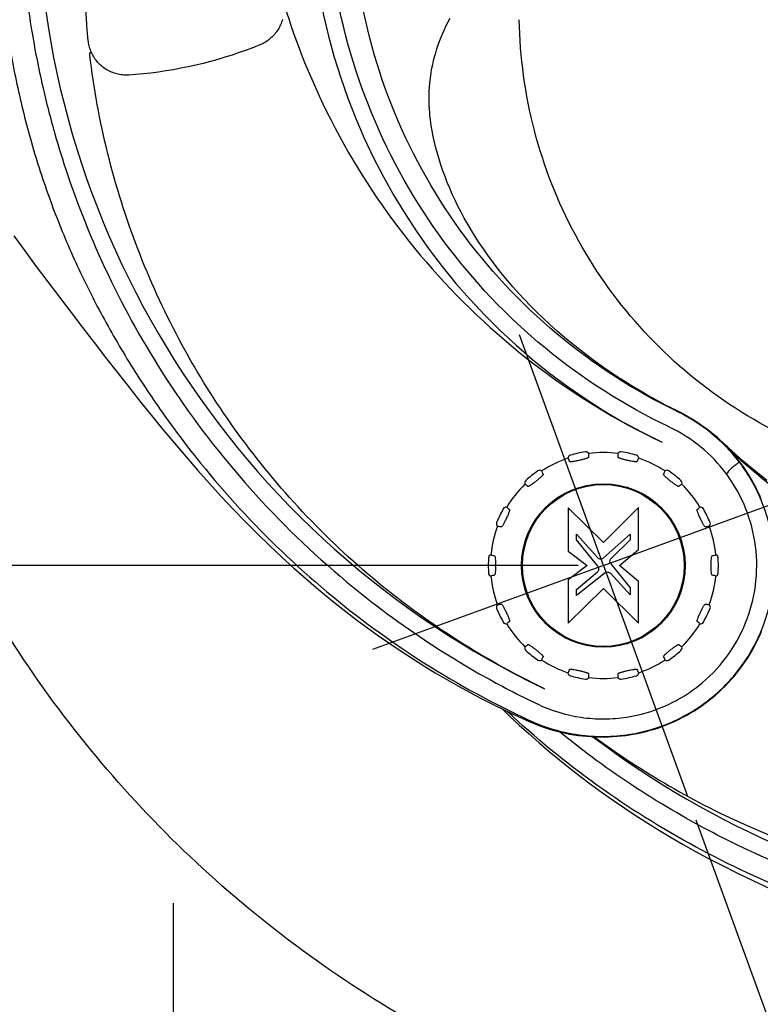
# Model space of a CAD drawing. Extents: x 0 to 594, y 0 to 420.
# Tile 28 of 64: x 204 to 234, y 287 to 327. Entities that reach past the tile are written whole.
import ezdxf

# ---------------------------------------------------------------- set-up
doc = ezdxf.new("R2010")
doc.units = 0
doc.header["$LTSCALE"] = 32.67
doc.linetypes.add('CENTER', pattern=[0.6, 0.375, -0.075, 0.075, -0.075])
doc.layers.get('0').update_dxf_attribs({"linetype": 'CONTINUOUS'})
for name, color, linetype in [('03__ASM_ALL_CURVES', 7, 'CONTINUOUS'), ('123066_DXF_CONTINUOUS_LINE', 7, 'CONTINUOUS'), ('123067_DXF_CONTINUOUS_LINE', 7, 'CONTINUOUS'), ('124030_DXF_AXIS', 7, 'CONTINUOUS'), ('124030_DXF_CONTINUOUS_LINE', 7, 'CONTINUOUS'), ('124031_DXF_CONTINUOUS_LINE', 7, 'CONTINUOUS'), ('126056_DXF_CONTINUOUS_LINE', 7, 'CONTINUOUS'), ('PRX_3000-160_2D_DWG_DXF_BA', 7, 'CONTINUOUS')]:
    doc.layers.add(name, color=color, linetype=linetype)
doc.styles.get("Standard").update_dxf_attribs({"font": 'txt', "width": 0.7})
doc.dimstyles.new('DIMSTYLE_3', dxfattribs={"dimtxt": 3.5, "dimasz": 3, "dimexe": 1.5, "dimexo": 1, "dimgap": 0.875, "dimtad": 1, "dimdec": 0, "dimlfac": 5.882353, "dimtxsty": 'STANDARD', "dimblk": '_ARROW_FILLED', "dimblk1": '_ARROW_FILLED', "dimblk2": '_ARROW_FILLED', "dimcen": 0.09, "dimazin": 3, "dimtp": 0.5, "dimtm": 0.5, "dimtfac": 1, "dimtdec": 0, "dimtofl": 0, "dimtmove": 0, "dimatfit": 3, "dimtolj": 1})
doc.dimstyles.new('DIMSTYLE_8', dxfattribs={"dimtxt": 3.5, "dimasz": 3, "dimexe": 1.5, "dimexo": 1, "dimgap": 0.875, "dimtad": 1, "dimdec": 3, "dimlfac": 5.882353, "dimtxsty": 'STANDARD', "dimblk": '_ARROW_FILLED', "dimblk1": '_ARROW_FILLED', "dimblk2": '_ARROW_FILLED', "dimcen": 0.09, "dimazin": 3, "dimtp": 1.2, "dimtm": 1.2, "dimtfac": 1, "dimtdec": 0, "dimtofl": 0, "dimtmove": 0, "dimatfit": 3, "dimtolj": 1})

# ---------------------------------------------------------------- blocks, each defined once
blk = doc.blocks.new('_ARROW_FILLED')
at = {"color": 0, "linetype": 'BYBLOCK'}
blk.add_solid([(0, 0), (-1, 0.167), (-1, -0.167)], dxfattribs=at)
blk = doc.blocks.new('*D7')
at = {"layer": 'PRX_3000-160_2D_DWG_DXF_BA', "color": 2, "linetype": 'CONTINUOUS'}
for p, q in [((186.788, 354.869), (175.622, 354.869)), ((177.122, 354.869), (177.122, 329.848)), ((177.122, 304.826), (177.122, 329.848)), ((226.568, 304.826), (175.622, 304.826))]:
    blk.add_line(p, q, dxfattribs=at)
at = {"layer": 'PRX_3000-160_2D_DWG_DXF_BA', "color": 2, "linetype": 'CONTINUOUS', "xscale": 3, "yscale": 3, "zscale": 3}
for p, rotation in [((177.122, 354.869), 90), ((177.122, 304.826), 270)]:
    blk.add_blockref('_ARROW_FILLED', p, dxfattribs=dict(at, rotation=rotation))
at = {"layer": 'PRX_3000-160_2D_DWG_DXF_BA', "color": 2, "linetype": 'CONTINUOUS', "insert": (172.747, 329.848), "char_height": 3.5, "width": 16.875, "attachment_point": 2, "rotation": 90}
blk.add_mtext('(294)', dxfattribs=at)
blk = doc.blocks.new('*D11')
at = {"layer": 'PRX_3000-160_2D_DWG_DXF_BA', "color": 2, "linetype": 'CONTINUOUS'}
for p, q in [((458.666, 340.902), (462.444, 330.524)), ((461.931, 331.934), (354.101, 292.687)), ((231.262, 294.678), (246.784, 252.031)), ((246.271, 253.44), (354.101, 292.687))]:
    blk.add_line(p, q, dxfattribs=at)
at = {"layer": 'PRX_3000-160_2D_DWG_DXF_BA', "color": 2, "linetype": 'CONTINUOUS', "xscale": 3, "yscale": 3, "zscale": 3}
for p, rotation in [((461.931, 331.934), 20), ((246.271, 253.44), 200)]:
    blk.add_blockref('_ARROW_FILLED', p, dxfattribs=dict(at, rotation=rotation))
at = {"layer": 'PRX_3000-160_2D_DWG_DXF_BA', "color": 2, "linetype": 'CONTINUOUS', "insert": (352.604, 296.798), "char_height": 3.5, "width": 19.125, "attachment_point": 2, "rotation": 20}
blk.add_mtext('(1350)', dxfattribs=at)

msp = doc.modelspace()

# ---------------------------------------------------------------- linework, layer by layer
at = {"layer": '03__ASM_ALL_CURVES', "color": 2, "linetype": 'CENTER'}
msp.add_line((210.39808, 291.35477), (210.39808, 280.30477), dxfattribs=at)
at = {"layer": '123066_DXF_CONTINUOUS_LINE', "color": 7, "linetype": 'CONTINUOUS'}
msp.add_circle((227.56808, 304.8262), 3.26396, dxfattribs=at)
for radius, start, end in [(4.59012, 98.979057, 106.735228), (4.505, 82.556169, 97.443831), (4.59012, 73.264772, 81.020943), (4.505, 108.270455, 123.158116), (4.505, 56.841884, 71.729545), (4.59012, 124.693343, 132.449514), (4.59012, 47.550486, 55.306657), (4.505, 133.984741, 148.872402), (4.505, 31.127598, 46.015259), (4.59012, 150.407629, 158.1638), (4.59012, 21.8362, 29.592371), (4.505, 159.699027, 174.586688), (4.505, 5.413312, 20.300973), (4.59012, 176.121915, 183.878085), (4.59012, 356.121915, 3.878085), (4.505, 185.413312, 200.300973), (4.505, 339.699027, 354.586688), (4.59012, 201.8362, 209.592371), (4.59012, 330.407629, 338.1638), (4.505, 211.127598, 226.015259), (4.505, 313.984741, 328.872402), (4.59012, 227.550486, 235.306657), (4.59012, 304.693343, 312.449514), (4.505, 236.841884, 251.729545), (4.505, 288.270455, 303.158116), (4.59012, 253.264772, 261.020943), (4.505, 262.556169, 277.443831), (4.59012, 278.979057, 286.735228)]:
    msp.add_arc((227.56808, 304.8262), radius, start, end, dxfattribs=at)
for centre, major_axis, start_param, end_param in [((228.59147, 304.50353), (3.41921, -1.07807), 1.87476203, 1.90535917), ((226.77694, 305.55115), (2.64324, -2.42208), 1.23623348, 1.26683062), ((227.33583, 303.77858), (0.77597, 3.50015), 1.23623348, 1.26683062), ((227.33583, 305.87382), (-0.77597, 3.50015), -4.40842328, -4.37782613), ((226.77694, 304.10126), (2.64324, 2.42208), -1.26683062, -1.23623348), ((228.59147, 305.14888), (3.41921, 1.07807), -1.90535917, -1.87476203)]:
    msp.add_ellipse(centre, major_axis=major_axis, ratio=0.95415703, start_param=start_param, end_param=end_param, dxfattribs=at)
for points, knots in [([(226.24636, 309.22191), (226.22144, 309.21441), (226.17515, 309.18292), (226.15661, 309.1301), (226.15575, 309.10409)], [0, 0, 0, 0, 0.49999169, 1, 1, 1, 1]), ([(226.98444, 309.29324), (226.97238, 309.3163), (226.93276, 309.35584), (226.87739, 309.36413), (226.85168, 309.36007)], [0, 0, 0, 0, 0.5000086, 1, 1, 1, 1]), ([(226.98443, 309.29325), (226.97955, 309.27465), (226.97596, 309.22521), (226.97664, 309.17625), (226.97781, 309.14641)], [0, 0, 0, 0, 0.39169855, 1, 1, 1, 1]), ([(228.28447, 309.36007), (228.25877, 309.36413), (228.2034, 309.35584), (228.16378, 309.3163), (228.15172, 309.29324)], [0, 0, 0, 0, 0.49999169, 1, 1, 1, 1]), ([(228.15834, 309.14641), (228.15951, 309.17625), (228.1602, 309.22521), (228.15661, 309.27465), (228.15172, 309.29325)], [0, 0, 0, 0, 0.60825845, 1, 1, 1, 1]), ([(228.98041, 309.10409), (228.97955, 309.1301), (228.96101, 309.18292), (228.91472, 309.21441), (228.8898, 309.22191)], [0, 0, 0, 0, 0.5000086, 1, 1, 1, 1]), ([(226.22542, 308.97468), (226.21353, 309.00207), (226.1929, 309.04648), (226.16822, 309.08946), (226.15575, 309.1041)], [0, 0, 0, 0, 0.60825845, 1, 1, 1, 1]), ([(226.97782, 309.1464), (226.978, 309.14197), (226.96859, 309.13112), (226.94797, 309.11956), (226.91455, 309.10478), (226.84896, 309.08205), (226.74599, 309.05341), (226.61048, 309.02033), (226.47406, 308.99135), (226.36914, 308.97255), (226.30025, 308.96461), (226.26381, 308.96346), (226.24022, 308.96494), (226.22716, 308.97064), (226.22542, 308.97466)], [0, 0, 0, 0, 0.01690464, 0.04763931, 0.09329378, 0.15468516, 0.31331381, 0.50058197, 0.68729843, 0.84580257, 0.90676326, 0.9526813, 0.98326545, 1, 1, 1, 1]), ([(228.91074, 308.97466), (228.90898, 308.9706), (228.89579, 308.9649), (228.8722, 308.96344), (228.83568, 308.96462), (228.76672, 308.9726), (228.66151, 308.99148), (228.52507, 309.02047), (228.38959, 309.05355), (228.28691, 309.08213), (228.22139, 309.10487), (228.18806, 309.11964), (228.16746, 309.13121), (228.15816, 309.14202), (228.15833, 309.1464)], [0, 0, 0, 0, 0.01690464, 0.04763931, 0.09329378, 0.15468516, 0.31331381, 0.50058197, 0.68729843, 0.84580257, 0.90676326, 0.9526813, 0.98326545, 1, 1, 1, 1]), ([(228.98041, 309.1041), (228.96794, 309.08947), (228.94326, 309.04648), (228.92263, 309.00207), (228.91074, 308.97468)], [0, 0, 0, 0, 0.39169855, 1, 1, 1, 1]), ([(225.16182, 308.46246), (225.16389, 308.45855), (225.16013, 308.44469), (225.14656, 308.42533), (225.12287, 308.39751), (225.07364, 308.34857), (224.99328, 308.27809), (224.88554, 308.18949), (224.77522, 308.1042), (224.68884, 308.04173), (224.63021, 308.00469), (224.59789, 307.98784), (224.57599, 307.97894), (224.56175, 307.97841), (224.55843, 307.98128)], [0, 0, 0, 0, 0.01690464, 0.04763931, 0.09329378, 0.15468516, 0.31331381, 0.50058197, 0.68729843, 0.84580257, 0.90676326, 0.9526813, 0.98326545, 1, 1, 1, 1]), ([(225.10406, 308.59763), (225.08319, 308.61317), (225.03034, 308.63161), (224.97685, 308.61505), (224.95546, 308.60024)], [0, 0, 0, 0, 0.5000086, 1, 1, 1, 1]), ([(225.10405, 308.59763), (225.10772, 308.57876), (225.12594, 308.53266), (225.1478, 308.48884), (225.1618, 308.46247)], [0, 0, 0, 0, 0.39169855, 1, 1, 1, 1]), ([(230.57772, 307.98128), (230.57437, 307.97838), (230.56002, 307.97897), (230.53813, 307.98789), (230.50574, 308.0048), (230.44707, 308.04191), (230.36047, 308.10456), (230.25012, 308.18988), (230.14241, 308.27846), (230.0623, 308.34877), (230.01314, 308.39769), (229.98952, 308.42545), (229.97597, 308.44482), (229.97228, 308.45859), (229.97434, 308.46246)], [0, 0, 0, 0, 0.01690464, 0.04763931, 0.09329378, 0.15468516, 0.31331381, 0.50058197, 0.68729843, 0.84580257, 0.90676326, 0.9526813, 0.98326545, 1, 1, 1, 1]), ([(229.97435, 308.46247), (229.98836, 308.48884), (230.01022, 308.53266), (230.02843, 308.57876), (230.0321, 308.59763)], [0, 0, 0, 0, 0.60825845, 1, 1, 1, 1]), ([(230.1807, 308.60024), (230.1593, 308.61505), (230.10582, 308.63161), (230.05297, 308.61317), (230.03209, 308.59763)], [0, 0, 0, 0, 0.49999169, 1, 1, 1, 1]), ([(224.47002, 308.21312), (224.45082, 308.19556), (224.42278, 308.1471), (224.42899, 308.09147), (224.43951, 308.06766)], [0, 0, 0, 0, 0.49999169, 1, 1, 1, 1]), ([(224.55843, 307.98129), (224.53583, 308.00081), (224.49798, 308.03188), (224.45709, 308.05989), (224.4395, 308.06767)], [0, 0, 0, 0, 0.60825845, 1, 1, 1, 1]), ([(230.69666, 308.06767), (230.67907, 308.05989), (230.63818, 308.03188), (230.60033, 308.00082), (230.57773, 307.98129)], [0, 0, 0, 0, 0.39169855, 1, 1, 1, 1]), ([(230.69665, 308.06766), (230.70716, 308.09147), (230.71337, 308.1471), (230.68533, 308.19556), (230.66613, 308.21312)], [0, 0, 0, 0, 0.5000086, 1, 1, 1, 1]), ([(228.44037, 307.93909), (228.43989, 307.93908), (228.43874, 307.93806), (228.43799, 307.93701), (228.43749, 307.93628)], [0, 0, 0, 0, 0.34962964, 1, 1, 1, 1]), ([(223.8224, 307.05832), (223.82597, 307.0557), (223.82859, 307.04157), (223.82477, 307.01825), (223.81549, 306.98291), (223.79236, 306.91745), (223.75055, 306.81908), (223.69192, 306.69252), (223.62953, 306.56779), (223.57881, 306.47404), (223.54206, 306.41523), (223.52025, 306.38602), (223.50438, 306.36851), (223.49178, 306.36185), (223.48755, 306.36299)], [0, 0, 0, 0, 0.01690464, 0.04763931, 0.09329378, 0.15468516, 0.31331381, 0.50058197, 0.68729843, 0.84580257, 0.90676326, 0.9526813, 0.98326545, 1, 1, 1, 1]), ([(223.71172, 307.15504), (223.68617, 307.15999), (223.63055, 307.15367), (223.58954, 307.11555), (223.57669, 307.09292)], [0, 0, 0, 0, 0.5000086, 1, 1, 1, 1]), ([(223.71171, 307.15505), (223.7232, 307.13963), (223.75961, 307.106), (223.79832, 307.07601), (223.82238, 307.05832)], [0, 0, 0, 0, 0.39169855, 1, 1, 1, 1]), ([(229.82705, 307.13473), (229.82736, 307.13541), (229.82779, 307.13643), (229.82797, 307.13771), (229.82777, 307.13807)], [0, 0, 0, 0, 0.6418448, 1, 1, 1, 1]), ([(231.64861, 306.36299), (231.64434, 306.36184), (231.63166, 306.36859), (231.61581, 306.38612), (231.59396, 306.41541), (231.5572, 306.4743), (231.50637, 306.56833), (231.44396, 306.69308), (231.38536, 306.81962), (231.34368, 306.91773), (231.32061, 306.98313), (231.31138, 307.01839), (231.30758, 307.04172), (231.31023, 307.05572), (231.31376, 307.05832)], [0, 0, 0, 0, 0.01690464, 0.04763931, 0.09329378, 0.15468516, 0.31331381, 0.50058197, 0.68729843, 0.84580257, 0.90676326, 0.9526813, 0.98326545, 1, 1, 1, 1]), ([(231.31378, 307.05832), (231.33783, 307.07601), (231.37654, 307.106), (231.41295, 307.13963), (231.42445, 307.15505)], [0, 0, 0, 0, 0.60825845, 1, 1, 1, 1]), ([(231.55946, 307.09292), (231.54661, 307.11555), (231.50561, 307.15367), (231.44999, 307.15999), (231.42444, 307.15504)], [0, 0, 0, 0, 0.49999169, 1, 1, 1, 1]), ([(223.3073, 306.53352), (223.29762, 306.50936), (223.29338, 306.45353), (223.32312, 306.40611), (223.34291, 306.38922)], [0, 0, 0, 0, 0.49999169, 1, 1, 1, 1]), ([(231.79324, 306.38922), (231.81304, 306.40611), (231.84277, 306.45353), (231.83854, 306.50936), (231.82886, 306.53352)], [0, 0, 0, 0, 0.5000086, 1, 1, 1, 1]), ([(223.48753, 306.363), (223.45871, 306.37079), (223.41112, 306.38235), (223.36213, 306.38985), (223.34291, 306.38923)], [0, 0, 0, 0, 0.60825845, 1, 1, 1, 1]), ([(231.79325, 306.38923), (231.77403, 306.38985), (231.72504, 306.38235), (231.67745, 306.37079), (231.64862, 306.363)], [0, 0, 0, 0, 0.39169855, 1, 1, 1, 1]), ([(224.43998, 305.62832), (224.43909, 305.62826), (224.4378, 305.62813), (224.43634, 305.62763), (224.4361, 305.62722)], [0, 0, 0, 0, 0.65054112, 1, 1, 1, 1]), ([(223.08317, 305.2512), (223.058, 305.24458), (223.01064, 305.21475), (222.99023, 305.16261), (222.98847, 305.13665)], [0, 0, 0, 0, 0.5000086, 1, 1, 1, 1]), ([(223.08316, 305.2512), (223.1002, 305.2423), (223.1476, 305.2278), (223.19549, 305.21757), (223.22484, 305.21208)], [0, 0, 0, 0, 0.39169855, 1, 1, 1, 1]), ([(231.91131, 305.21208), (231.94066, 305.21757), (231.98855, 305.2278), (232.03595, 305.2423), (232.053, 305.2512)], [0, 0, 0, 0, 0.60825845, 1, 1, 1, 1]), ([(232.14768, 305.13665), (232.14592, 305.16261), (232.12552, 305.21475), (232.07815, 305.24458), (232.05299, 305.2512)], [0, 0, 0, 0, 0.49999169, 1, 1, 1, 1]), ([(223.22485, 305.21208), (223.2292, 305.21126), (223.23768, 305.1997), (223.24436, 305.17705), (223.25133, 305.14123), (223.2589, 305.07231), (223.26391, 304.96566), (223.26527, 304.87521), (223.26528, 304.8262)], [0, 0, 0, 0, 0.03377617, 0.09516696, 0.18635204, 0.30896405, 0.62585365, 1, 1, 1, 1]), ([(231.87087, 304.8262), (231.87087, 304.87516), (231.87222, 304.96564), (231.87723, 305.07225), (231.88483, 305.14126), (231.89181, 305.17709), (231.89851, 305.19979), (231.90698, 305.21127), (231.91129, 305.21208)], [0, 0, 0, 0, 0.37382143, 0.69120002, 0.81329072, 0.90525076, 0.96649808, 1, 1, 1, 1]), ([(222.98847, 304.51576), (222.99023, 304.48979), (223.01064, 304.43766), (223.058, 304.40783), (223.08317, 304.4012)], [0, 0, 0, 0, 0.49999169, 1, 1, 1, 1]), ([(223.22484, 304.44033), (223.19549, 304.43483), (223.1476, 304.4246), (223.10021, 304.4101), (223.08316, 304.40121)], [0, 0, 0, 0, 0.60825845, 1, 1, 1, 1]), ([(223.26529, 304.8262), (223.26529, 304.77724), (223.26394, 304.68676), (223.25892, 304.58016), (223.25133, 304.51114), (223.24434, 304.47531), (223.23765, 304.45262), (223.22918, 304.44113), (223.22486, 304.44032)], [0, 0, 0, 0, 0.37382143, 0.69120002, 0.81329072, 0.90525076, 0.96649808, 1, 1, 1, 1]), ([(231.91131, 304.44033), (231.90696, 304.44114), (231.89847, 304.45271), (231.8918, 304.47535), (231.88483, 304.51117), (231.87726, 304.58009), (231.87225, 304.68674), (231.87088, 304.7772), (231.87088, 304.8262)], [0, 0, 0, 0, 0.03377617, 0.09516696, 0.18635204, 0.30896405, 0.62585365, 1, 1, 1, 1]), ([(232.053, 304.40121), (232.03595, 304.4101), (231.98855, 304.4246), (231.94067, 304.43483), (231.91131, 304.44033)], [0, 0, 0, 0, 0.39169855, 1, 1, 1, 1]), ([(232.05299, 304.4012), (232.07815, 304.40783), (232.12552, 304.43766), (232.14592, 304.48979), (232.14768, 304.51576)], [0, 0, 0, 0, 0.5000086, 1, 1, 1, 1]), ([(224.4361, 304.02518), (224.43634, 304.02477), (224.4378, 304.02429), (224.43909, 304.02416), (224.43998, 304.0241)], [0, 0, 0, 0, 0.3495149, 1, 1, 1, 1]), ([(223.34291, 303.26319), (223.32312, 303.2463), (223.29338, 303.19887), (223.29762, 303.14304), (223.3073, 303.11889)], [0, 0, 0, 0, 0.5000086, 1, 1, 1, 1]), ([(223.34291, 303.26318), (223.36212, 303.26256), (223.41112, 303.27006), (223.4587, 303.28162), (223.48753, 303.2894)], [0, 0, 0, 0, 0.39169855, 1, 1, 1, 1]), ([(223.48755, 303.28941), (223.49182, 303.29057), (223.5045, 303.28381), (223.52035, 303.26628), (223.5422, 303.23699), (223.57896, 303.1781), (223.62979, 303.08408), (223.69219, 302.95933), (223.7508, 302.83279), (223.79248, 302.73468), (223.81554, 302.66928), (223.82478, 302.63401), (223.82858, 302.61069), (223.82593, 302.59668), (223.8224, 302.59409)], [0, 0, 0, 0, 0.01690464, 0.04763931, 0.09329378, 0.15468516, 0.31331381, 0.50058197, 0.68729843, 0.84580257, 0.90676326, 0.9526813, 0.98326545, 1, 1, 1, 1]), ([(231.31376, 302.59409), (231.31019, 302.59671), (231.30757, 302.61083), (231.31139, 302.63415), (231.32067, 302.6695), (231.34379, 302.73496), (231.38561, 302.83332), (231.44424, 302.95989), (231.50663, 303.08461), (231.55734, 303.17837), (231.5941, 303.23717), (231.61591, 303.26638), (231.63178, 303.2839), (231.64438, 303.29056), (231.64861, 303.28941)], [0, 0, 0, 0, 0.01690464, 0.04763931, 0.09329378, 0.15468516, 0.31331381, 0.50058197, 0.68729843, 0.84580257, 0.90676326, 0.9526813, 0.98326545, 1, 1, 1, 1]), ([(231.64862, 303.2894), (231.67745, 303.28162), (231.72503, 303.27006), (231.77403, 303.26256), (231.79325, 303.26318)], [0, 0, 0, 0, 0.60825845, 1, 1, 1, 1]), ([(231.82886, 303.11889), (231.83854, 303.14304), (231.84277, 303.19887), (231.81304, 303.2463), (231.79324, 303.26319)], [0, 0, 0, 0, 0.49999169, 1, 1, 1, 1]), ([(223.57669, 302.55948), (223.58954, 302.53685), (223.63055, 302.49873), (223.68617, 302.49241), (223.71172, 302.49736)], [0, 0, 0, 0, 0.49999169, 1, 1, 1, 1]), ([(223.82238, 302.59408), (223.79832, 302.5764), (223.75962, 302.5464), (223.7232, 302.51277), (223.71171, 302.49736)], [0, 0, 0, 0, 0.60825845, 1, 1, 1, 1]), ([(229.82777, 302.51434), (229.82797, 302.5147), (229.82778, 302.51597), (229.82735, 302.51699), (229.82704, 302.51766)], [0, 0, 0, 0, 0.35795852, 1, 1, 1, 1]), ([(231.42445, 302.49736), (231.41295, 302.51277), (231.37654, 302.5464), (231.33784, 302.5764), (231.31378, 302.59408)], [0, 0, 0, 0, 0.39169855, 1, 1, 1, 1]), ([(231.42444, 302.49736), (231.44999, 302.49241), (231.50561, 302.49873), (231.54661, 302.53685), (231.55946, 302.55948)], [0, 0, 0, 0, 0.5000086, 1, 1, 1, 1]), ([(228.43748, 301.71612), (228.43797, 301.71539), (228.43873, 301.71434), (228.43989, 301.71332), (228.44037, 301.71332)], [0, 0, 0, 0, 0.6504226, 1, 1, 1, 1]), ([(224.43951, 301.58474), (224.42899, 301.56094), (224.42278, 301.50531), (224.45082, 301.45685), (224.47002, 301.43928)], [0, 0, 0, 0, 0.5000086, 1, 1, 1, 1]), ([(224.4395, 301.58473), (224.45709, 301.59251), (224.49797, 301.62053), (224.53583, 301.65159), (224.55843, 301.67111)], [0, 0, 0, 0, 0.39169855, 1, 1, 1, 1]), ([(224.55843, 301.67113), (224.56178, 301.67402), (224.57614, 301.67344), (224.59802, 301.66452), (224.63042, 301.64761), (224.68909, 301.6105), (224.77568, 301.54784), (224.88603, 301.46252), (224.99374, 301.37394), (225.07386, 301.30363), (225.12302, 301.25472), (225.14664, 301.22695), (225.16018, 301.20758), (225.16387, 301.19382), (225.16182, 301.18995)], [0, 0, 0, 0, 0.01690464, 0.04763931, 0.09329378, 0.15468516, 0.31331381, 0.50058197, 0.68729843, 0.84580257, 0.90676326, 0.9526813, 0.98326545, 1, 1, 1, 1]), ([(229.97434, 301.18995), (229.97226, 301.19386), (229.97603, 301.20772), (229.98959, 301.22707), (230.01329, 301.25489), (230.06252, 301.30383), (230.14287, 301.37431), (230.25061, 301.46291), (230.36094, 301.54821), (230.44731, 301.61067), (230.50594, 301.64771), (230.53827, 301.66456), (230.56016, 301.67346), (230.57441, 301.67399), (230.57772, 301.67113)], [0, 0, 0, 0, 0.01690464, 0.04763931, 0.09329378, 0.15468516, 0.31331381, 0.50058197, 0.68729843, 0.84580257, 0.90676326, 0.9526813, 0.98326545, 1, 1, 1, 1]), ([(230.57773, 301.67111), (230.60032, 301.65159), (230.63818, 301.62053), (230.67907, 301.59251), (230.69666, 301.58473)], [0, 0, 0, 0, 0.60825845, 1, 1, 1, 1]), ([(230.66613, 301.43928), (230.68533, 301.45685), (230.71337, 301.50531), (230.70716, 301.56094), (230.69665, 301.58474)], [0, 0, 0, 0, 0.49999169, 1, 1, 1, 1]), ([(224.95546, 301.05216), (224.97685, 301.03735), (225.03034, 301.0208), (225.08319, 301.03923), (225.10406, 301.05478)], [0, 0, 0, 0, 0.49999169, 1, 1, 1, 1]), ([(225.1618, 301.18994), (225.1478, 301.16356), (225.12594, 301.11974), (225.10772, 301.07365), (225.10405, 301.05477)], [0, 0, 0, 0, 0.60825845, 1, 1, 1, 1]), ([(230.0321, 301.05477), (230.02843, 301.07365), (230.01022, 301.11974), (229.98836, 301.16356), (229.97435, 301.18994)], [0, 0, 0, 0, 0.39169855, 1, 1, 1, 1]), ([(230.03209, 301.05478), (230.05297, 301.03923), (230.10582, 301.0208), (230.1593, 301.03735), (230.1807, 301.05216)], [0, 0, 0, 0, 0.5000086, 1, 1, 1, 1]), ([(226.15575, 300.5483), (226.16822, 300.56294), (226.1929, 300.60592), (226.21353, 300.65033), (226.22542, 300.67772)], [0, 0, 0, 0, 0.39169855, 1, 1, 1, 1]), ([(226.15575, 300.54831), (226.15661, 300.5223), (226.17515, 300.46949), (226.22144, 300.43799), (226.24636, 300.4305)], [0, 0, 0, 0, 0.5000086, 1, 1, 1, 1]), ([(226.22542, 300.67774), (226.22718, 300.6818), (226.24036, 300.6875), (226.26395, 300.68897), (226.30048, 300.68778), (226.36944, 300.67981), (226.47464, 300.66093), (226.61108, 300.63194), (226.74656, 300.59886), (226.84925, 300.57028), (226.91476, 300.54753), (226.94809, 300.53277), (226.9687, 300.52119), (226.978, 300.51039), (226.97782, 300.50601)], [0, 0, 0, 0, 0.01690464, 0.04763931, 0.09329378, 0.15468516, 0.31331381, 0.50058197, 0.68729843, 0.84580257, 0.90676326, 0.9526813, 0.98326545, 1, 1, 1, 1]), ([(228.15833, 300.50601), (228.15816, 300.51043), (228.16756, 300.52129), (228.18818, 300.53284), (228.2216, 300.54763), (228.28719, 300.57036), (228.39017, 300.599), (228.52568, 300.63207), (228.66209, 300.66106), (228.76701, 300.67986), (228.83591, 300.68779), (228.87234, 300.68895), (228.89593, 300.68746), (228.90899, 300.68176), (228.91074, 300.67774)], [0, 0, 0, 0, 0.01690464, 0.04763931, 0.09329378, 0.15468516, 0.31331381, 0.50058197, 0.68729843, 0.84580257, 0.90676326, 0.9526813, 0.98326545, 1, 1, 1, 1]), ([(228.8898, 300.4305), (228.91472, 300.43799), (228.96101, 300.46949), (228.97955, 300.5223), (228.98041, 300.54831)], [0, 0, 0, 0, 0.49999169, 1, 1, 1, 1]), ([(228.91074, 300.67772), (228.92263, 300.65033), (228.94326, 300.60592), (228.96794, 300.56294), (228.98041, 300.5483)], [0, 0, 0, 0, 0.60825845, 1, 1, 1, 1]), ([(226.85168, 300.29234), (226.87739, 300.28827), (226.93276, 300.29657), (226.97238, 300.33611), (226.98444, 300.35917)], [0, 0, 0, 0, 0.49999169, 1, 1, 1, 1]), ([(226.97781, 300.50599), (226.97664, 300.47616), (226.97596, 300.4272), (226.97955, 300.37776), (226.98443, 300.35916)], [0, 0, 0, 0, 0.60825845, 1, 1, 1, 1]), ([(228.15172, 300.35916), (228.15661, 300.37776), (228.1602, 300.42719), (228.15951, 300.47616), (228.15834, 300.50599)], [0, 0, 0, 0, 0.39169855, 1, 1, 1, 1]), ([(228.15172, 300.35917), (228.16378, 300.33611), (228.2034, 300.29657), (228.25877, 300.28827), (228.28447, 300.29234)], [0, 0, 0, 0, 0.5000086, 1, 1, 1, 1])]:
    msp.add_open_spline(points, degree=3, knots=knots, dxfattribs=at)
at = {"layer": '123067_DXF_CONTINUOUS_LINE', "color": 7, "linetype": 'CONTINUOUS'}
for p, q in [((228.67696, 307.89551), (228.67432, 307.88714)), ((229.66581, 307.31471), (229.67174, 307.32118)), ((226.15893, 307.12529), (226.15893, 305.39571)), ((227.56808, 305.74275), (226.15893, 307.12529)), ((228.97736, 307.13428), (227.56808, 305.74275)), ((228.97736, 305.46369), (228.97736, 307.13428)), ((226.50284, 305.84905), (226.50284, 306.07126)), ((226.50284, 306.07126), (227.35454, 305.13024)), ((227.56755, 305.11892), (228.63345, 306.07631)), ((228.63345, 306.07631), (228.63345, 305.851)), ((227.34893, 304.7945), (226.50284, 305.84905)), ((228.63345, 305.851), (227.87559, 305.10429)), ((224.36411, 305.39864), (224.35526, 305.4006)), ((226.15893, 305.39571), (226.92835, 304.8262)), ((228.20794, 304.82634), (228.97736, 305.46369)), ((227.86471, 304.88882), (228.63345, 303.9306)), ((226.92835, 304.8262), (226.15893, 304.25701)), ((226.50284, 303.86562), (227.33856, 304.57926)), ((227.64129, 304.52778), (226.50284, 303.63036)), ((228.63345, 303.65746), (227.85519, 304.51692)), ((228.97736, 304.18898), (228.20794, 304.82634)), ((224.35526, 304.25181), (224.36411, 304.25377)), ((226.15893, 304.25701), (226.15893, 302.52709)), ((228.97736, 302.51873), (228.97736, 304.18898)), ((226.15893, 302.52709), (227.56823, 303.91012)), ((226.50284, 303.63036), (226.50284, 303.86562)), ((227.56823, 303.91012), (228.97736, 302.51873)), ((228.63345, 303.9306), (228.63345, 303.65746)), ((229.67174, 302.33123), (229.66581, 302.3377)), ((228.67432, 301.76526), (228.67696, 301.75689))]:
    msp.add_line(p, q, dxfattribs=at)
msp.add_circle((227.56808, 304.8262), 3.23, dxfattribs=at)
for centre, radius, start, end in [((228.47713, 304.23004), 3.66241, 86.913559, 88.251025), ((227.56808, 304.8262), 3.25471, 49.870194, 70.129806), ((226.59726, 305.31538), 3.66241, 31.748975, 33.086441), ((227.56808, 304.8262), 3.25471, 169.870194, 190.129806), ((227.62985, 303.74086), 3.66241, 151.748975, 153.086441), ((227.62985, 305.91154), 3.66241, 206.913559, 208.251025), ((227.56808, 304.8262), 3.25471, 289.870194, 310.129806), ((226.59726, 304.33702), 3.66241, 326.913559, 328.251025), ((228.47713, 305.42237), 3.66241, 271.748975, 273.086441)]:
    msp.add_arc(centre, radius, start, end, dxfattribs=at)
for points, knots in [([(227.56755, 305.11892), (227.55261, 305.10546), (227.51794, 305.08449), (227.45857, 305.07607), (227.40046, 305.09091), (227.3681, 305.11534), (227.35454, 305.13024)], [0, 0, 0, 0, 0.25575038, 0.49956084, 0.74376726, 1, 1, 1, 1]), ([(227.86471, 304.88882), (227.84249, 304.91978), (227.81921, 304.99911), (227.85023, 305.07598), (227.87559, 305.10429)], [0, 0, 0, 0, 0.50062972, 1, 1, 1, 1]), ([(227.34893, 304.7945), (227.37131, 304.76379), (227.39487, 304.68449), (227.3639, 304.60766), (227.33856, 304.57926)], [0, 0, 0, 0, 0.49961974, 1, 1, 1, 1]), ([(227.64129, 304.52778), (227.64147, 304.52795), (227.65663, 304.54169), (227.6916, 304.56295), (227.75117, 304.57137), (227.80932, 304.55636), (227.84165, 304.53185), (227.85519, 304.51692)], [0, 0, 0, 0, 0.0031421, 0.25887929, 0.50185413, 0.74497573, 1, 1, 1, 1])]:
    msp.add_open_spline(points, degree=3, knots=knots, dxfattribs=at)
at = {"layer": '124030_DXF_AXIS', "color": 7, "linetype": 'CENTER'}
for q in [(224.21628, 314.03519), (236.77707, 308.178), (218.35909, 301.47441), (230.91988, 295.61721)]:
    msp.add_line((227.56808, 304.8262), q, dxfattribs=at)
at = {"layer": '124030_DXF_CONTINUOUS_LINE', "color": 7, "linetype": 'CONTINUOUS'}
for p, q in [((230.40655, 311.04608), (230.34392, 311.07754)), ((230.46929, 311.0148), (230.40655, 311.04608)), ((230.50758, 310.99582), (230.46929, 311.0148)), ((230.50391, 310.97545), (230.49683, 310.97888)), ((230.19986, 310.34988), (230.1935, 310.35291)), ((224.92712, 299.30468), (224.93543, 299.30071)), ((224.6242, 298.64749), (224.6336, 298.64316))]:
    msp.add_line(p, q, dxfattribs=at)
for points in [[(207.01685, 325.76273), (206.98927, 326.05069), (206.96222, 326.36427), (206.93822, 326.67848), (206.9173, 326.99329), (206.89947, 327.30868), (206.88473, 327.6246), (206.87309, 327.94104), (206.86455, 328.25796), (206.85944, 328.54799)], [(214.7616, 326.6074), (214.74609, 326.55469), (214.72869, 326.50257), (214.70943, 326.45113), (214.68833, 326.40041), (214.66543, 326.3505), (214.64075, 326.30144), (214.61432, 326.25332), (214.58619, 326.20618), (214.55638, 326.16009), (214.52494, 326.11511), (214.49191, 326.07129), (214.45733, 326.0287), (214.42124, 325.98737), (214.3837, 325.94738), (214.34475, 325.90877), (214.30445, 325.87159), (214.26285, 325.83589), (214.22, 325.80172), (214.17596, 325.76911), (214.13079, 325.73811), (214.08457, 325.70877), (214.03733, 325.68111), (213.98914, 325.65517), (213.94006, 325.63097), (213.89016, 325.60856), (213.86458, 325.59789)], [(220.70243, 322.37549), (220.68534, 322.48535), (220.66673, 322.62173), (220.65087, 322.75945), (220.63785, 322.89831), (220.62771, 323.03834), (220.62052, 323.17972), (220.61634, 323.32238), (220.61527, 323.46623), (220.61737, 323.61144), (220.62275, 323.75789), (220.63149, 323.90549), (220.6437, 324.05438), (220.65947, 324.20443), (220.67889, 324.35553), (220.70209, 324.50778), (220.72917, 324.66109), (220.76022, 324.81528), (220.79532, 324.97024), (220.83461, 325.12594), (220.87813, 325.28209), (220.92586, 325.43827), (220.97785, 325.59432), (221.03413, 325.75007), (221.09464, 325.90511), (221.15933, 326.0592), (221.22824, 326.21227), (221.3014, 326.36424), (221.37876, 326.51491), (221.46033, 326.66415)], [(208.63975, 324.39152), (208.60753, 324.38967), (208.55053, 324.38808), (208.49348, 324.38861), (208.43648, 324.39128), (208.37961, 324.39607), (208.32295, 324.40299), (208.26656, 324.41203), (208.21052, 324.42317), (208.15493, 324.43641), (208.09987, 324.45172), (208.0454, 324.46908), (207.99161, 324.48847), (207.93858, 324.50987), (207.88639, 324.53323), (207.8351, 324.55854), (207.78478, 324.58576), (207.73552, 324.61484), (207.68739, 324.64574), (207.64044, 324.67843), (207.59474, 324.71286), (207.55037, 324.74898), (207.50738, 324.78673), (207.46583, 324.82607), (207.42579, 324.86694), (207.3873, 324.90928), (207.35042, 324.95303), (207.31521, 324.99814), (207.28171, 325.04453), (207.24997, 325.09215), (207.22004, 325.14093), (207.19195, 325.19079), (207.16576, 325.24167), (207.14149, 325.29349), (207.11918, 325.34617), (207.09887, 325.39965), (207.08057, 325.45383), (207.06432, 325.50865), (207.05014, 325.56402), (207.03804, 325.61988), (207.02804, 325.67615), (207.02016, 325.73273), (207.01685, 325.76273)], [(213.86458, 325.59789), (213.60786, 325.49598), (213.32584, 325.38955), (213.04187, 325.28814), (212.75606, 325.19178), (212.46849, 325.10051), (212.17924, 325.01435), (211.88841, 324.93334), (211.59609, 324.85751), (211.30239, 324.78689), (211.00739, 324.72151), (210.7112, 324.66139), (210.4139, 324.60656), (210.1156, 324.55704), (209.81639, 324.51285), (209.51638, 324.474), (209.21565, 324.44052), (208.9143, 324.41241), (208.63975, 324.39152)], [(228.22637, 312.29071), (227.90599, 312.50191), (227.57055, 312.73175), (227.24314, 312.96511), (226.9237, 313.2018), (226.61233, 313.44157), (226.30926, 313.68403), (226.01449, 313.92895), (225.72803, 314.17612), (225.45007, 314.42514), (225.18059, 314.67577), (224.91958, 314.92777), (224.66719, 315.18073), (224.42339, 315.43441), (224.18814, 315.68856), (223.96157, 315.94278), (223.74366, 316.19679), (223.53432, 316.45039), (223.33355, 316.70328), (223.14138, 316.95508), (222.95762, 317.2057), (222.78195, 317.45527), (222.61432, 317.70354), (222.45463, 317.95034), (222.30252, 318.19593), (222.15793, 318.44009), (222.02077, 318.68265), (221.89066, 318.92396), (221.76755, 319.16384), (221.65134, 319.40213), (221.5417, 319.63926), (221.43855, 319.87507), (221.34185, 320.10941), (221.25129, 320.34273), (221.16682, 320.5749), (221.08841, 320.80576), (221.0158, 321.03581), (220.94897, 321.26491), (220.88789, 321.49291), (220.83234, 321.72034), (220.78229, 321.94729), (220.73774, 322.17339), (220.70243, 322.37549)], [(204.04233, 317.9823), (204.48289, 317.37516), (204.94213, 316.75292), (205.40317, 316.13662), (205.86498, 315.5257), (206.32671, 314.91976), (206.78772, 314.31858), (207.24763, 313.72204), (207.7063, 313.13014), (208.16376, 312.54311), (208.6202, 311.96124), (209.07638, 311.3851), (209.53336, 310.81572), (209.99184, 310.25391), (210.45239, 309.70033), (210.91547, 309.15555), (211.38139, 308.6201), (211.85037, 308.09442), (212.32258, 307.5789), (212.79807, 307.07386), (213.27685, 306.57959), (213.75892, 306.09633), (214.24421, 305.6243), (214.7326, 305.16367), (215.20525, 304.73146)], [(230.27252, 311.1137), (230.05391, 311.22634), (229.81349, 311.35365), (229.57571, 311.48319), (229.34057, 311.61489), (229.10811, 311.74872), (228.87833, 311.88462), (228.65126, 312.02256), (228.42691, 312.16249), (228.22637, 312.29071)], [(230.34392, 311.07754), (230.28139, 311.10919), (230.27252, 311.1137)], [(233.00378, 308.97243), (232.90531, 309.09426), (232.78632, 309.23468), (232.66396, 309.37198), (232.53833, 309.50606), (232.40951, 309.63688), (232.27758, 309.76434), (232.14263, 309.88837), (232.00475, 310.00891), (231.86401, 310.12586), (231.72051, 310.23915), (231.57436, 310.34872), (231.42564, 310.45453), (231.27446, 310.5565), (231.12091, 310.65459), (230.96508, 310.74875), (230.80707, 310.83891), (230.64698, 310.92501), (230.50758, 310.99582)], [(233.8694, 307.47778), (233.79928, 307.63876), (233.72503, 307.79791), (233.64669, 307.95514), (233.5643, 308.11031), (233.47791, 308.26333), (233.38759, 308.41408), (233.29341, 308.56248), (233.19543, 308.70842), (233.09373, 308.85182), (233.00378, 308.97243)], [(215.20525, 304.73146), (215.5972, 304.38347), (216.01396, 304.0241), (216.43506, 303.67178), (216.86037, 303.32657), (217.28979, 302.98855), (217.72321, 302.65775), (218.16054, 302.33425), (218.60166, 302.01808), (219.04646, 301.70931), (219.49482, 301.40798), (219.94663, 301.11414), (220.40176, 300.82784), (220.86009, 300.5491), (221.32149, 300.27796), (221.78582, 300.01442), (222.25296, 299.7585), (222.72279, 299.51021), (223.19519, 299.26959), (223.67003, 299.03664), (224.14719, 298.81139), (224.60355, 298.60411)], [(228.61055, 298.06962), (228.75675, 298.09378), (228.92939, 298.12653), (229.10113, 298.1637), (229.27183, 298.20526), (229.44139, 298.2512), (229.60969, 298.30149), (229.77662, 298.35611), (229.94208, 298.41502), (230.10594, 298.47816), (230.2681, 298.54549), (230.42845, 298.61693), (230.58689, 298.69244), (230.74332, 298.77196), (230.89765, 298.85542), (231.04975, 298.94276), (231.19954, 299.03393), (231.34693, 299.12888), (231.49178, 299.22754), (231.63402, 299.32985), (231.77354, 299.43575), (231.91025, 299.54518), (232.04404, 299.65807), (232.17485, 299.77432), (232.30262, 299.89387), (232.42727, 300.01664), (232.54874, 300.14253), (232.66695, 300.27149), (232.78184, 300.40344), (232.89333, 300.5383), (233.00134, 300.676), (233.10581, 300.81647), (233.20665, 300.9596), (233.30382, 301.1053), (233.39724, 301.25346), (233.48686, 301.40399), (233.57262, 301.55679), (233.65445, 301.71174), (233.73231, 301.86875), (233.80612, 302.02772), (233.87582, 302.18855)], [(224.60355, 298.60411), (224.73627, 298.5466), (224.89581, 298.48168), (225.05694, 298.42062), (225.21954, 298.36344), (225.38353, 298.31016), (225.5488, 298.2608), (225.71527, 298.21539), (225.88285, 298.17396), (226.05146, 298.13656), (226.22099, 298.10322), (226.39136, 298.074), (226.56246, 298.04895), (226.7342, 298.02811), (226.90645, 298.01146), (227.07912, 297.99899), (227.2521, 297.99068), (227.4253, 297.98651), (227.5986, 297.98649), (227.77193, 297.9906), (227.94519, 297.99885), (228.11828, 298.01126), (228.2911, 298.02782), (228.46355, 298.04857), (228.61055, 298.06962)]]:
    msp.add_lwpolyline(points, dxfattribs=at)
for radius in [35.57553, 24.68357]:
    msp.add_arc((240.52763, 332.0262), radius, 180, 244.524339, dxfattribs=at)
for points, knots in [([(203.47795, 328.6262), (203.55084, 327.82918), (203.73804, 326.23837), (204.17373, 323.87558), (204.76236, 321.54606), (205.51515, 319.26417), (206.42765, 317.04149), (207.4921, 314.88764), (208.69593, 312.80864), (210.46785, 310.14181), (212.99061, 307.02319), (216.47011, 303.69864), (220.35288, 300.8552), (223.17181, 299.31821), (224.6242, 298.64749)], [0, 0, 0, 0, 0.06252159, 0.12504152, 0.18755873, 0.25007373, 0.31258657, 0.37509844, 0.43761127, 0.50012525, 0.62509189, 0.75005833, 0.87502781, 1, 1, 1, 1]), ([(204.43178, 328.7103), (204.50572, 327.87024), (204.71621, 326.26679), (205.1486, 324.04297), (205.64163, 322.13293), (206.45613, 319.50943), (207.85232, 316.09614), (210.27474, 311.84876), (213.40182, 307.785), (216.94663, 304.358), (220.15352, 301.98109), (222.73563, 300.41277), (224.18905, 299.65456), (224.92712, 299.30468)], [0, 0, 0, 0, 0.06751543, 0.12933344, 0.18127421, 0.2253577, 0.34921535, 0.47560454, 0.61575418, 0.75828058, 0.86888552, 0.93460738, 1, 1, 1, 1]), ([(230.1935, 310.35291), (228.42669, 311.19385), (225.08813, 313.31776), (221.01554, 317.61444), (218.10633, 322.76586), (217.05846, 326.5763), (216.77511, 328.50844)], [0, 0, 0, 0, 0.25034888, 0.50032515, 0.75015196, 1, 1, 1, 1]), ([(230.49683, 310.97888), (228.78853, 311.80614), (225.56677, 313.88449), (221.66103, 318.07625), (218.91371, 323.08047), (217.95685, 326.76482), (217.71054, 328.6262)], [0, 0, 0, 0, 0.25138535, 0.50179841, 0.75132278, 1, 1, 1, 1]), ([(214.91397, 326.93983), (215.49831, 325.10291), (217.03683, 321.55405), (220.3742, 316.78101), (224.67059, 312.7079), (228.08553, 310.61221), (229.91055, 309.74267)], [0, 0, 0, 0, 0.24686343, 0.49139955, 0.74110382, 1, 1, 1, 1]), ([(207.07498, 325.20048), (207.07346, 325.21321), (207.07205, 325.23277), (207.07377, 325.25691), (207.07876, 325.27054), (207.08416, 325.273)], [0, 0, 0, 0, 0.51076992, 0.76353324, 1, 1, 1, 1]), ([(207.1268, 325.29356), (207.12622, 325.29246), (207.12134, 325.29112), (207.1137, 325.2863), (207.1001, 325.28046), (207.08994, 325.27563), (207.08416, 325.273)], [0, 0, 0, 0, 0.07876784, 0.28264455, 0.59725173, 1, 1, 1, 1]), ([(225.2256, 299.90973), (223.94513, 300.51982), (221.48084, 301.89999), (218.12295, 304.4096), (215.17096, 307.27295), (212.64943, 310.42563), (210.5623, 313.82354), (208.91298, 317.43871), (207.71498, 321.24437), (207.23378, 323.87172), (207.07499, 325.20048)], [0, 0, 0, 0, 0.13107077, 0.26010634, 0.38634893, 0.51007093, 0.63219829, 0.75392459, 0.87633685, 1, 1, 1, 1]), ([(232.99549, 308.9519), (232.66506, 309.37813), (231.90505, 310.15623), (230.98757, 310.74051), (230.50391, 310.97545)], [0, 0, 0, 0, 0.50074314, 1, 1, 1, 1]), ([(232.47799, 308.48062), (232.18166, 308.87787), (231.49078, 309.60167), (230.64587, 310.13756), (230.19986, 310.34988)], [0, 0, 0, 0, 0.50081936, 1, 1, 1, 1]), ([(228.61878, 298.09016), (229.19702, 298.18032), (230.33543, 298.51256), (231.85566, 299.4278), (233.09236, 300.70203), (233.96242, 302.24961), (234.4084, 303.96808), (234.40067, 305.74376), (233.93969, 307.45731), (233.34968, 308.48602), (232.99549, 308.9519)], [0, 0, 0, 0, 0.12499289, 0.2499951, 0.37499725, 0.5, 0.62500275, 0.7500049, 0.87500711, 1, 1, 1, 1]), ([(232.99549, 308.9519), (232.94919, 308.91637), (232.85848, 308.84276), (232.71832, 308.73771), (232.58636, 308.62048), (232.51321, 308.528), (232.47799, 308.48062)], [0, 0, 0, 0, 0.24917128, 0.49855394, 0.74794638, 1, 1, 1, 1]), ([(228.51146, 298.77872), (229.02722, 298.85927), (229.792, 299.08179), (230.72425, 299.56306), (231.58877, 300.15905), (232.51313, 301.10569), (233.29623, 302.48432), (233.70331, 304.01718), (233.70751, 305.60408), (233.30808, 307.1379), (232.78965, 308.06184), (232.47798, 308.48062)], [0, 0, 0, 0, 0.12476495, 0.1876556, 0.25025779, 0.3751196, 0.50013667, 0.62515012, 0.75002428, 0.87522934, 1, 1, 1, 1]), ([(224.93543, 299.30071), (225.48407, 299.03851), (226.37641, 298.76763), (227.59626, 298.68368), (228.20935, 298.73112), (228.51146, 298.77872)], [0, 0, 0, 0, 0.49841815, 0.74930708, 1, 1, 1, 1]), ([(224.6336, 298.64316), (225.24884, 298.35957), (226.2446, 298.06884), (227.60223, 297.98317), (228.28318, 298.0374), (228.61878, 298.09016)], [0, 0, 0, 0, 0.49907297, 0.74973462, 1, 1, 1, 1])]:
    msp.add_open_spline(points, degree=3, knots=knots, dxfattribs=at)
at = {"layer": '124031_DXF_CONTINUOUS_LINE', "color": 7, "linetype": 'CONTINUOUS'}
for p, q in [((232.42813, 309.64434), (232.35664, 309.71189)), ((232.51991, 309.55847), (232.42813, 309.64434)), ((232.51991, 309.55847), (232.57026, 309.51172)), ((232.54703, 309.53302), (232.56284, 309.51862)), ((232.5677, 309.51408), (232.56281, 309.51857)), ((232.57897, 309.50369), (232.56769, 309.51408))]:
    msp.add_line(p, q, dxfattribs=at)
for points in [[(232.35664, 309.71189), (232.24149, 309.81878), (232.10493, 309.93969), (231.96538, 310.05711), (231.82294, 310.17097), (231.67771, 310.28123), (231.52977, 310.38782), (231.37922, 310.49069), (231.22615, 310.58977), (231.13475, 310.64575)], [(234.09486, 308.22053), (233.77968, 308.46887), (233.46504, 308.72611), (233.15126, 308.99226), (232.83851, 309.26747), (232.57898, 309.50368)], [(223.53495, 299.10291), (223.82844, 298.81992), (224.21338, 298.45985), (224.60502, 298.10451), (225.00333, 297.75399), (225.40824, 297.40844), (225.81972, 297.06796), (226.2377, 296.7327), (226.66215, 296.40278), (227.09298, 296.07833), (227.53011, 295.75944), (227.97348, 295.44624), (228.42299, 295.13881), (228.87856, 294.83726), (229.34011, 294.54167), (229.80754, 294.25214), (230.28078, 293.96874), (230.75973, 293.69157), (231.24429, 293.42071), (231.71013, 293.1691)], [(231.71013, 293.1691), (232.29557, 292.86411), (232.91777, 292.55251), (233.55438, 292.24638), (234.20526, 291.94593), (234.87023, 291.6513), (235.54909, 291.36253), (236.24159, 291.07956), (236.94741, 290.80223), (237.66623, 290.53015), (238.3976, 290.26278), (239.14102, 289.99928), (239.89596, 289.7385), (240.66178, 289.47893), (241.4375, 289.21835), (242.22253, 288.95507), (243.01659, 288.68835), (243.8195, 288.41783), (244.63107, 288.14374), (245.45144, 287.86684), (246.28104, 287.58848), (247.09476, 287.31917)]]:
    msp.add_lwpolyline(points, dxfattribs=at)
for centre, radius, start, end in [((225.49227, 301.8147), 10.45667, 47.454606, 47.571818), ((248.69529, 326.30715), 35.57552, 232.734718, 290)]:
    msp.add_arc(centre, radius, start, end, dxfattribs=at)
for points, knots in [([(232.5316, 309.51116), (233.89406, 308.22085), (236.93902, 305.96533), (242.17032, 303.80136), (247.7453, 302.97501), (251.48317, 303.33915), (253.29112, 303.73927)], [0, 0, 0, 0, 0.2516028, 0.50221006, 0.75172186, 1, 1, 1, 1]), ([(258.1858, 290.29125), (257.43844, 290.09455), (255.93419, 289.73532), (253.64825, 289.33999), (251.34195, 289.08859), (249.02359, 288.99821), (246.70476, 289.07087), (244.39669, 289.30364), (242.10889, 289.68629), (239.09507, 290.37506), (235.41035, 291.56516), (231.19526, 293.51915), (227.25652, 295.9836), (224.86091, 297.95071), (223.73306, 299.00635)], [0, 0, 0, 0, 0.06252055, 0.1250394, 0.18755581, 0.25007005, 0.31258065, 0.37508881, 0.43759838, 0.50011087, 0.62508266, 0.75005311, 0.87502479, 1, 1, 1, 1]), ([(257.92742, 291.25512), (257.14763, 291.04607), (255.6235, 290.7061), (253.45512, 290.35405), (251.53404, 290.15839), (249.48873, 290.04665), (247.40861, 290.05525), (244.30564, 290.26789), (240.56831, 290.8778), (236.18195, 292.18721), (231.12805, 294.40696), (227.76946, 296.59964), (225.81697, 298.18922)], [0, 0, 0, 0, 0.07109011, 0.13736922, 0.19334202, 0.24104074, 0.31769715, 0.37632292, 0.51481971, 0.65011402, 0.77829691, 1, 1, 1, 1]), ([(227.20656, 297.99239), (229.13237, 296.57096), (233.24501, 294.19), (239.95942, 292.07698), (246.88116, 291.44318), (251.47638, 292.01115), (253.72269, 292.53741)], [0, 0, 0, 0, 0.25753853, 0.50631633, 0.75176247, 1, 1, 1, 1])]:
    msp.add_open_spline(points, degree=3, knots=knots, dxfattribs=at)
at = {"layer": '126056_DXF_CONTINUOUS_LINE', "color": 7, "linetype": 'CONTINUOUS'}
for points, knots in [([(249.48359, 309.22982), (248.08401, 308.72041), (245.15147, 308.03268), (240.64299, 308.06801), (236.26717, 309.16408), (232.27342, 311.26038), (228.88576, 314.23835), (226.29511, 317.93132), (224.6473, 322.12809), (224.23906, 325.11244), (224.21338, 326.60165)], [0, 0, 0, 0, 0.12499909, 0.24999834, 0.37499786, 0.49999772, 0.62499789, 0.7499983, 0.87499881, 1, 1, 1, 1]), ([(258.33414, 283.05786), (256.60558, 282.45532), (253.07358, 281.45384), (247.63823, 280.58802), (242.13791, 280.36944), (236.65044, 280.8015), (231.25224, 281.87806), (226.0188, 283.58412), (221.02325, 285.89581), (216.33538, 288.78085), (212.02071, 292.19891), (208.13953, 296.10223), (204.74606, 300.43627), (201.88773, 305.14049), (199.60448, 310.14907), (197.92822, 315.3923), (196.88237, 320.79591), (196.61513, 324.45741), (196.58997, 326.28781)], [0, 0, 0, 0, 0.06250024, 0.12500014, 0.18750004, 0.24999994, 0.31249986, 0.37499979, 0.43749973, 0.49999969, 0.56249966, 0.62499964, 0.68749963, 0.74999963, 0.81249963, 0.87499964, 0.93749965, 1, 1, 1, 1])]:
    msp.add_open_spline(points, degree=3, knots=knots, dxfattribs=at)

# ---------------------------------------------------------------- dimensions: what is measured, and where the dimension line sits
at = {"layer": 'PRX_3000-160_2D_DWG_DXF_BA', "color": 2, "linetype": 'CONTINUOUS'}
for base, p1, p2, angle, dimstyle, picture, middle in [((177.12219, 304.8262), (187.78808, 354.86881), (227.56808, 304.8262), 270, 'DIMSTYLE_3', '*D7', (174.49719, 329.84751)), ((461.93051, 331.93383), (230.91988, 295.61721), (458.3243, 341.84179), 20, 'DIMSTYLE_8', '*D11', (353.20298, 295.15371))]:
    dim = msp.add_linear_dim(base=base, p1=p1, p2=p2, angle=angle, text='(<>)', dimstyle=dimstyle, override={"dimtad": 0, "dimtih": 1, "dimtoh": 1}, dxfattribs=at)
    dim.commit()
    dim.dimension.update_dxf_attribs({"geometry": picture, "text_midpoint": middle, "dimtype": 160})

doc.saveas('drawing.dxf')
